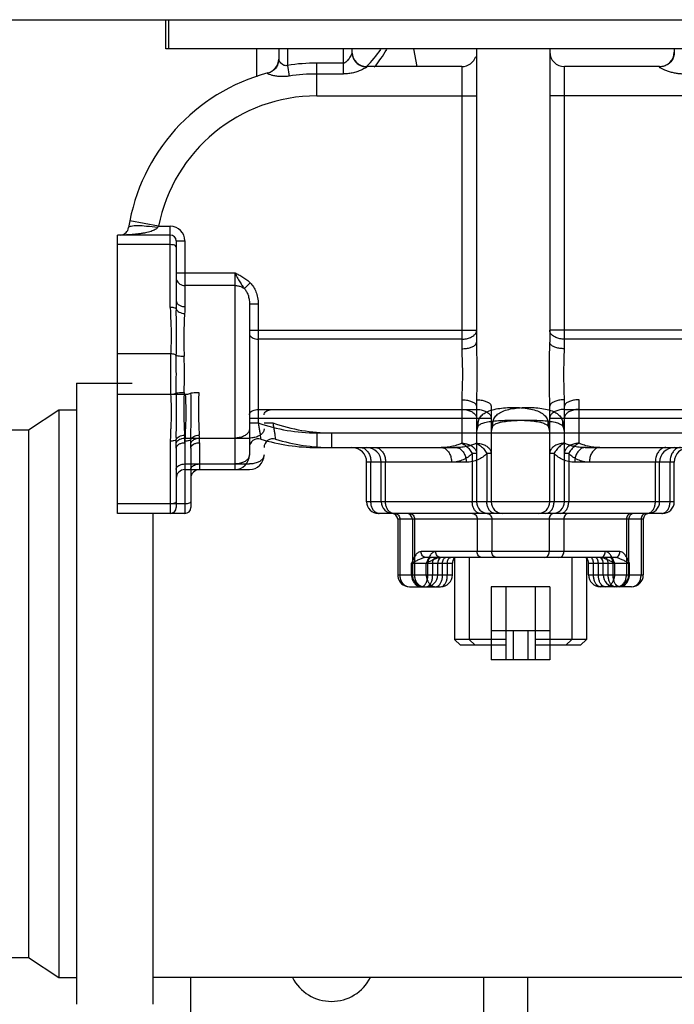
# Model space of a CAD drawing. Header units: millimetres. Extents: x 8 to 399, y 9 to 282.
# Tile 4 of 31: x 97 to 108, y 23 to 40. Entities that reach past the tile are written whole.
import ezdxf

# ---------------------------------------------------------------- set-up
doc = ezdxf.new("R2010")
doc.units = ezdxf.units.MM
doc.header["$LTSCALE"] = 23.1
doc.layers.get('0').update_dxf_attribs({"linetype": 'CONTINUOUS'})
doc.layers.add('02___PRT_ALL_AXES', color=7, linetype='CONTINUOUS')

msp = doc.modelspace()

# ---------------------------------------------------------------- linework, layer by layer
at = {"color": 7, "linetype": 'Continuous'}
for p, q in [((77.22, 40.279), (116.859, 40.279)), ((99.47, 39.779), (99.47, 40.279)), ((99.52, 39.779), (99.52, 40.279)), ((110.22, 39.779), (99.47, 39.779)), ((101.02, 39.303), (101.02, 39.779)), ((101.395, 39.779), (101.395, 39.604)), ((101.545, 39.779), (101.545, 39.5)), ((102.495, 39.779), (102.495, 39.352)), ((102.645, 39.779), (102.645, 39.722)), ((103.757, 39.479), (103.703, 39.779)), ((104.77, 39.779), (104.77, 34.774)), ((106.02, 39.779), (106.02, 34.774)), ((108.145, 39.779), (108.145, 39.722)), ((101.545, 39.5), (101.573, 39.316)), ((102.495, 39.538), (102.045, 39.538)), ((102.045, 38.979), (102.045, 39.538)), ((101.209, 39.365), (101.209, 39.37)), ((102.495, 39.352), (102.045, 39.352)), ((104.52, 39.479), (102.895, 39.479)), ((102.895, 39.479), (102.895, 39.474)), ((104.52, 39.479), (104.52, 34.665)), ((107.895, 39.479), (106.27, 39.479)), ((106.27, 34.665), (106.27, 39.479)), ((107.895, 39.474), (107.895, 39.479)), ((102.045, 38.979), (104.77, 38.979)), ((108.745, 38.979), (106.02, 38.979)), ((99.345, 36.754), (98.855, 36.849)), ((99.345, 36.754), (99.545, 36.754)), ((99.545, 35.371), (99.545, 36.754)), ((99.545, 36.604), (98.645, 36.604)), ((98.645, 31.854), (98.645, 36.604)), ((99.645, 36.504), (99.795, 36.504)), ((99.645, 36.504), (99.645, 35.483)), ((99.795, 36.504), (99.795, 35.384)), ((99.545, 36.441), (98.645, 36.441)), ((99.645, 35.961), (100.645, 35.961)), ((100.645, 35.961), (100.645, 32.604)), ((100.81, 35.69), (100.909, 35.788)), ((100.645, 35.744), (99.795, 35.744)), ((100.895, 35.429), (101.045, 35.429)), ((100.895, 35.429), (100.895, 32.854)), ((101.045, 35.429), (101.045, 33.4)), ((100.895, 34.979), (104.77, 34.979)), ((109.895, 34.979), (106.02, 34.979)), ((104.52, 34.829), (101.045, 34.829)), ((109.745, 34.829), (106.27, 34.829)), ((99.55, 34.577), (98.645, 34.577)), ((99.55, 33.881), (98.645, 33.881)), ((99.8, 33.881), (98.895, 33.881)), ((104.52, 33.793), (104.52, 33.052)), ((104.77, 33.793), (104.77, 33.052)), ((106.27, 33.052), (106.27, 33.793)), ((106.52, 33.052), (106.52, 33.793)), ((101.045, 33.629), (104.52, 33.629)), ((101.295, 33.629), (104.77, 33.629)), ((104.77, 33.684), (104.77, 32.054)), ((105.02, 33.684), (105.02, 32.054)), ((106.02, 32.054), (106.02, 33.684)), ((106.27, 32.054), (106.27, 33.684)), ((106.27, 33.629), (109.745, 33.629)), ((106.52, 33.629), (109.995, 33.629)), ((100.895, 33.479), (104.77, 33.479)), ((101.145, 33.479), (105.02, 33.479)), ((106.02, 33.479), (109.895, 33.479)), ((106.27, 33.479), (110.145, 33.479)), ((90.87, 33.279), (97.125, 33.279)), ((97.125, 33.279), (97.125, 24.279)), ((100.895, 33.4), (101.045, 33.4)), ((101.145, 33.4), (101.295, 33.4)), ((99.793, 33.14), (100.645, 33.14)), ((100.043, 33.14), (100.895, 33.14)), ((102.045, 33.229), (108.745, 33.229)), ((102.045, 33.229), (102.045, 32.979)), ((102.295, 33.229), (108.995, 33.229)), ((102.295, 33.229), (102.295, 32.979)), ((99.545, 33.087), (99.545, 31.854)), ((99.645, 32.968), (99.645, 31.954)), ((99.795, 33.087), (99.795, 31.854)), ((99.795, 33.061), (99.795, 32.604)), ((99.895, 32.968), (99.895, 31.954)), ((100.045, 33.061), (100.045, 32.604)), ((102.045, 32.979), (104.166, 32.979)), ((102.295, 32.979), (104.416, 32.979)), ((106.623, 32.979), (108.745, 32.979)), ((106.873, 32.979), (108.995, 32.979)), ((104.77, 32.875), (104.697, 32.875)), ((104.697, 32.875), (104.697, 32.054)), ((105.02, 32.875), (104.947, 32.875)), ((104.947, 32.875), (104.947, 32.054)), ((106.093, 32.875), (106.093, 32.054)), ((106.343, 32.875), (106.343, 32.054)), ((99.795, 32.698), (100.645, 32.698)), ((99.795, 32.604), (100.645, 32.604)), ((100.045, 32.698), (100.895, 32.698)), ((100.045, 32.604), (100.895, 32.604)), ((104.343, 32.729), (102.895, 32.729)), ((102.895, 32.054), (102.895, 32.729)), ((102.968, 32.054), (102.968, 32.729)), ((104.593, 32.729), (103.145, 32.729)), ((103.145, 32.054), (103.145, 32.729)), ((103.218, 32.054), (103.218, 32.729)), ((107.895, 32.729), (106.447, 32.729)), ((108.145, 32.729), (106.697, 32.729)), ((107.822, 32.054), (107.822, 32.729)), ((107.895, 32.054), (107.895, 32.729)), ((108.072, 32.054), (108.072, 32.729)), ((108.145, 32.054), (108.145, 32.729)), ((99.545, 32.017), (98.645, 32.017)), ((99.795, 32.017), (98.895, 32.017)), ((107.895, 32.054), (102.895, 32.054)), ((108.145, 32.054), (103.145, 32.054)), ((99.545, 31.854), (98.645, 31.854)), ((99.795, 31.854), (98.895, 31.854)), ((107.695, 31.854), (103.095, 31.854)), ((107.945, 31.854), (103.345, 31.854)), ((107.365, 31.754), (103.425, 31.754)), ((103.425, 31.754), (103.425, 30.804)), ((103.461, 31.754), (103.461, 30.804)), ((107.615, 31.754), (103.675, 31.754)), ((103.675, 31.754), (103.675, 30.804)), ((103.711, 31.754), (103.711, 30.804)), ((104.78, 31.754), (104.78, 31.204)), ((105.03, 31.754), (105.03, 31.204)), ((106.009, 31.754), (106.009, 31.204)), ((106.259, 31.754), (106.259, 31.204)), ((107.328, 31.754), (107.328, 30.804)), ((107.365, 31.754), (107.365, 30.804)), ((107.578, 31.754), (107.578, 30.804)), ((107.615, 31.754), (107.615, 30.804)), ((106.965, 31.204), (103.824, 31.204)), ((104.395, 31.104), (103.906, 31.104)), ((107.215, 31.204), (104.074, 31.204)), ((104.152, 31.099), (104.157, 31.103)), ((104.645, 31.104), (104.156, 31.104)), ((104.402, 31.099), (104.407, 31.103)), ((106.884, 31.104), (106.395, 31.104)), ((106.632, 31.104), (106.637, 31.1)), ((106.637, 31.1), (106.653, 31.081)), ((107.134, 31.104), (106.645, 31.104)), ((106.653, 31.081), (106.671, 31.05)), ((106.882, 31.104), (106.887, 31.1)), ((106.887, 31.1), (106.903, 31.081)), ((106.903, 31.081), (106.921, 31.05)), ((103.662, 31.004), (104.108, 31.004)), ((103.662, 30.804), (103.662, 31.004)), ((103.912, 31.004), (104.358, 31.004)), ((103.912, 30.804), (103.912, 31.004)), ((103.941, 30.804), (103.941, 31.004)), ((104.022, 30.804), (104.022, 31.004)), ((104.108, 30.804), (104.108, 31.004)), ((104.119, 31.05), (104.119, 31.05)), ((104.191, 30.804), (104.191, 31.004)), ((104.272, 30.804), (104.272, 31.004)), ((104.358, 30.804), (104.358, 31.004)), ((104.369, 31.05), (104.369, 31.05)), ((106.671, 31.05), (106.671, 31.05)), ((106.682, 31.004), (107.128, 31.004)), ((106.682, 30.804), (106.682, 31.004)), ((106.767, 30.804), (106.767, 31.004)), ((106.849, 30.804), (106.849, 31.004)), ((106.921, 31.05), (106.921, 31.05)), ((106.932, 31.004), (107.378, 31.004)), ((106.932, 30.804), (106.932, 31.004)), ((107.017, 30.804), (107.017, 31.004)), ((107.099, 30.804), (107.099, 31.004)), ((107.128, 30.804), (107.128, 31.004)), ((107.378, 30.804), (107.378, 31.004)), ((103.425, 30.804), (104.108, 30.804)), ((103.675, 30.804), (104.358, 30.804)), ((106.682, 30.804), (107.365, 30.804)), ((106.932, 30.804), (107.615, 30.804)), ((103.625, 30.604), (103.908, 30.604)), ((103.875, 30.604), (104.158, 30.604)), ((105.77, 30.604), (105.02, 30.604)), ((105.02, 30.604), (105.02, 29.354)), ((106.02, 30.604), (105.27, 30.604)), ((105.27, 30.604), (105.27, 29.354)), ((105.77, 30.604), (105.77, 29.354)), ((106.02, 30.604), (106.02, 29.354)), ((107.165, 30.604), (106.882, 30.604)), ((107.415, 30.604), (107.132, 30.604)), ((105.77, 29.854), (105.02, 29.854)), ((106.02, 29.854), (105.27, 29.854)), ((105.395, 29.854), (105.395, 29.354)), ((105.645, 29.854), (105.645, 29.354)), ((105.02, 29.704), (104.395, 29.704)), ((104.495, 29.604), (104.395, 29.704)), ((105.02, 29.604), (104.495, 29.604)), ((105.27, 29.704), (104.645, 29.704)), ((104.745, 29.604), (104.645, 29.704)), ((105.27, 29.604), (104.745, 29.604)), ((106.395, 29.704), (105.77, 29.704)), ((106.295, 29.604), (105.77, 29.604)), ((106.645, 29.704), (106.02, 29.704)), ((106.545, 29.604), (106.02, 29.604)), ((106.295, 29.604), (106.395, 29.704)), ((106.545, 29.604), (106.645, 29.704)), ((105.77, 29.354), (105.02, 29.354)), ((106.02, 29.354), (105.27, 29.354)), ((96.795, 24.279), (97.125, 24.279)), ((99.895, 21.879), (99.895, 23.936)), ((104.895, 21.879), (104.895, 23.936)), ((105.645, 21.879), (105.645, 23.936))]:
    msp.add_line(p, q, dxfattribs=at)
for points in [[(104.119, 31.05), (104.137, 31.08), (104.152, 31.099)], [(104.369, 31.05), (104.387, 31.08), (104.402, 31.099)]]:
    msp.add_lwpolyline(points, dxfattribs=at)
for centre, radius, start, end in [((102.895, 39.729), 0.25, 181.5218, 270), ((101.264, 41.085), 2.287, 315.4644, 324.9165), ((101.22, 40.944), 2.333, 320.7311, 329.835), ((104.52, 39.729), 0.25, 270, 342.0001), ((106.27, 39.729), 0.25, 180, 270), ((107.895, 39.729), 0.25, 270, 358.4781), ((101.145, 39.611), 0.25, 284.8984, 358.4247), ((102.045, 36.229), 3.309, 90, 98.6907), ((102.045, 36.229), 3.25, 104.9006, 171.1173), ((102.045, 36.229), 3.123, 90, 98.6908), ((102.045, 36.229), 2.75, 90, 168.9942), ((98.686, 36.754), 0.15, 276.0932, 351.1173), ((99.545, 36.504), 0.25, 0, 90), ((99.545, 36.504), 0.1, 0, 90), ((90.947, 34.229), 8.84, 357.9848, 2.0155), ((102.045, 36.229), 3, 250.529, 270), ((102.295, 36.229), 3, 250.529, 270), ((105.02, 33.229), 0.25, 157.9819, 180), ((105.468, 33.229), 0.699, 175.881, 180.0017), ((105.456, 33.23), 0.686, 170.6085, 175.889), ((105.424, 33.235), 0.654, 163.9299, 170.6271), ((105.27, 33.229), 0.25, 157.9819, 180), ((105.718, 33.229), 0.699, 175.881, 180.0017), ((105.706, 33.23), 0.686, 170.6085, 175.889), ((105.674, 33.235), 0.654, 163.9299, 170.6271), ((105.77, 33.229), 0.25, 0, 22.02), ((105.329, 33.229), 0.691, 4.077, 6.5572), ((105.321, 33.229), 0.699, 359.9983, 4.076), ((106.02, 33.229), 0.25, 0, 22.02), ((105.579, 33.229), 0.691, 4.077, 6.5572), ((105.571, 33.229), 0.699, 359.9983, 4.076), ((92.603, 32.921), 7.042, 1.0772, 1.5734), ((97.662, 33.022), 2.134, 3.1672, 4.5708), ((98.223, 33.062), 1.572, 359.9904, 2.8566), ((92.853, 32.921), 7.042, 1.0772, 1.5734), ((97.912, 33.022), 2.134, 3.1672, 4.5708), ((98.473, 33.062), 1.572, 359.9904, 2.8566), ((101.045, 32.979), 0.15, 72.8909, 180), ((102.045, 36.229), 3.25, 252.8954, 270), ((101.295, 32.979), 0.15, 72.8909, 180), ((102.295, 36.229), 3.25, 252.8954, 270), ((95.022, 32.968), 4.623, 359.9985, 1.0535), ((95.272, 32.968), 4.623, 359.9985, 1.0535), ((102.645, 32.729), 0.25, 0, 90), ((102.895, 32.729), 0.25, 0, 90), ((108.145, 32.729), 0.25, 90, 180), ((108.395, 32.729), 0.25, 90, 180), ((100.645, 32.854), 0.25, 270, 0), ((100.895, 32.854), 0.25, 270, 0), ((99.795, 32.454), 0.15, 90, 180), ((100.045, 32.454), 0.15, 90, 180), ((99.545, 31.954), 0.1, 270, 0), ((99.795, 31.954), 0.1, 270, 0), ((103.095, 32.054), 0.2, 180, 270), ((103.345, 32.054), 0.2, 180, 270), ((104.97, 32.054), 0.2, 180, 270), ((105.22, 32.054), 0.2, 180, 270), ((105.82, 32.054), 0.2, 270, 0), ((106.07, 32.054), 0.2, 270, 0), ((107.695, 32.054), 0.2, 270, 0), ((107.945, 32.054), 0.2, 270, 0), ((103.11, 31.953), 0.0988, 261.6427, 269.9375), ((103.325, 31.754), 0.1, 0, 89.9967), ((103.36, 31.953), 0.0988, 261.6427, 269.9375), ((103.575, 31.754), 0.1, 0, 89.9967), ((107.465, 31.754), 0.1, 90.0024, 180), ((107.715, 31.754), 0.1, 90.0024, 180), ((107.68, 31.953), 0.0988, 270.0625, 278.3573), ((107.93, 31.953), 0.0988, 270.0625, 278.3573), ((104.208, 31.004), 0.1, 152.3265, 180), ((104.458, 31.004), 0.1, 152.3265, 180), ((106.737, 31.084), 0.075, 203.3422, 207.5434), ((106.582, 31.004), 0.1, 0, 27.5837), ((106.987, 31.084), 0.075, 203.3422, 207.5434), ((106.832, 31.004), 0.1, 0, 27.5837), ((103.625, 30.804), 0.2, 179.9919, 186.4649), ((103.625, 30.804), 0.2, 186.4622, 270), ((103.875, 30.804), 0.2, 179.9919, 186.4649), ((103.875, 30.804), 0.2, 186.4622, 270), ((103.908, 30.804), 0.2, 270.0002, 359.9996), ((104.158, 30.804), 0.2, 270.0002, 359.9996), ((106.882, 30.804), 0.2, 179.9995, 270.0002), ((107.132, 30.804), 0.2, 179.9995, 270.0002), ((107.165, 30.804), 0.2, 270.0002, 359.9996), ((107.415, 30.804), 0.2, 270.0002, 359.9996)]:
    msp.add_arc(centre, radius, start, end, dxfattribs=at)
for points, start_tangent, end_tangent in [([(102.642, 39.704), (102.629, 39.676), (102.609, 39.638), (102.582, 39.597), (102.553, 39.564), (102.523, 39.544), (102.495, 39.538)], (-0.292743, -0.956191), (-0.999999, -0.001431)), ([(102.645, 39.722), (102.642, 39.704)], (-0.000204, -1), (-0.292743, -0.956191)), ([(102.645, 39.722), (102.657, 39.646), (102.693, 39.577), (102.748, 39.522), (102.818, 39.487), (102.895, 39.474)], (0, -1), (1, 0.000002)), ([(108.145, 39.722), (108.133, 39.646), (108.097, 39.577), (108.042, 39.522), (107.972, 39.487), (107.895, 39.474)], (0, -1), (-1, 0)), ([(101.395, 39.604), (101.382, 39.524), (101.343, 39.453), (101.283, 39.398), (101.209, 39.365)], (0.000001, -1), (-0.967452, -0.253053)), ([(101.545, 39.5), (101.518, 39.494), (101.489, 39.498), (101.46, 39.514), (101.433, 39.538), (101.411, 39.566), (101.395, 39.604)], (-0.926028, -0.377456), (0.000181, 1)), ([(101.573, 39.316), (101.505, 39.308), (101.435, 39.308), (101.364, 39.314), (101.297, 39.326), (101.246, 39.341), (101.209, 39.365)], (-0.988618, -0.150448), (0.097761, 0.99521)), ([(102.895, 39.474), (102.854, 39.444), (102.8, 39.418), (102.728, 39.391), (102.649, 39.369), (102.57, 39.356), (102.495, 39.352)], (-0.000412, -1), (-0.999999, -0.001317)), ([(108.295, 39.352), (108.23, 39.355), (108.164, 39.364), (108.096, 39.38), (108.031, 39.402), (107.971, 39.426), (107.928, 39.448), (107.895, 39.474)], (-1, 0.000477), (-0.0002, 1)), ([(99.328, 36.731), (99.312, 36.713), (99.286, 36.697), (99.254, 36.681), (99.216, 36.667), (99.171, 36.654), (99.121, 36.642), (99.064, 36.632), (99.002, 36.623), (98.933, 36.615), (98.857, 36.609), (98.775, 36.605), (98.702, 36.604)], (-0.535439, -0.844574), (-0.999981, -0.00609)), ([(99.328, 36.731), (99.141, 36.753), (98.983, 36.761), (98.875, 36.753), (98.845, 36.744), (98.834, 36.731)], (-0.988561, 0.15082), (-0.155066, -0.987904)), ([(99.345, 36.754), (99.328, 36.731)], (-0.643886, -0.765122), (-0.561323, -0.827597)), ([(99.645, 36.406), (99.616, 36.431), (99.583, 36.438), (99.545, 36.441)], (0, 1), (-1, 0)), ([(100.645, 35.961), (100.686, 35.88), (100.731, 35.804), (100.773, 35.741), (100.81, 35.69)], (0.413709, -0.910409), (0.580786, -0.814057)), ([(100.645, 35.961), (100.711, 35.927), (100.782, 35.887), (100.851, 35.84), (100.909, 35.788)], (0.894577, -0.446914), (0.700446, -0.713706)), ([(99.645, 35.874), (99.652, 35.834), (99.674, 35.798), (99.707, 35.769), (99.749, 35.751), (99.795, 35.744)], (0, -1), (1, 0)), ([(100.909, 35.788), (100.964, 35.72), (101.007, 35.636), (101.035, 35.539), (101.045, 35.429)], (0.700605, -0.713549), (-0.000028, -1)), ([(100.645, 35.744), (100.705, 35.738), (100.761, 35.72), (100.81, 35.69)], (1, 0), (0.794719, -0.606977)), ([(100.81, 35.69), (100.844, 35.642), (100.871, 35.582), (100.889, 35.511), (100.895, 35.429)], (0.657602, -0.753366), (-0.000004, -1)), ([(99.645, 35.483), (99.645, 35.44), (99.644, 35.393), (99.643, 35.344)], (0, -1), (-0.027106, -0.999633)), ([(99.645, 35.483), (99.656, 35.445), (99.689, 35.413), (99.737, 35.391), (99.795, 35.384)], (0, -1), (1, 0)), ([(99.545, 35.371), (99.547, 35.271), (99.551, 35.172), (99.555, 35.072), (99.559, 34.965), (99.559, 34.849), (99.556, 34.72), (99.55, 34.577)], (0.000057, -1), (-0.044939, -0.99899)), ([(99.643, 35.344), (99.608, 35.363), (99.578, 35.369), (99.545, 35.371)], (-0.521598, 0.853192), (-1, 0)), ([(99.643, 35.344), (99.643, 35.15), (99.645, 34.979), (99.646, 34.823), (99.644, 34.681), (99.642, 34.552)], (-0.02548, -0.999675), (-0.013259, -0.999912)), ([(99.643, 35.344), (99.661, 35.315), (99.695, 35.29), (99.739, 35.273), (99.789, 35.266)], (0.320935, -0.947101), (0.998893, -0.047051)), ([(99.795, 35.384), (99.794, 35.348), (99.792, 35.308), (99.789, 35.266)], (0.000003, -1), (-0.078605, -0.996906)), ([(99.789, 35.266), (99.78, 35.102), (99.777, 34.946), (99.776, 34.799), (99.778, 34.663), (99.781, 34.54)], (-0.078781, -0.996892), (0.034517, -0.999404)), ([(104.52, 34.829), (104.597, 34.836), (104.667, 34.858), (104.722, 34.891), (104.758, 34.933), (104.77, 34.979)], (1, 0), (0, 1)), ([(106.27, 34.829), (106.193, 34.836), (106.123, 34.858), (106.068, 34.891), (106.032, 34.933), (106.02, 34.979)], (-1, 0), (0, 1)), ([(100.895, 34.919), (100.902, 34.891), (100.924, 34.866), (100.957, 34.846), (100.999, 34.833), (101.045, 34.829)], (0, -1), (1, 0)), ([(104.52, 34.665), (104.597, 34.67), (104.667, 34.686), (104.722, 34.71), (104.758, 34.74), (104.77, 34.774)], (1, -0.000011), (0, 1)), ([(104.52, 34.665), (104.523, 34.497), (104.528, 34.319), (104.528, 34.138), (104.523, 33.961), (104.52, 33.793)], (-0.000172, -1), (0.000173, -1)), ([(104.77, 34.774), (104.772, 34.564), (104.776, 34.342), (104.776, 34.116), (104.772, 33.894), (104.77, 33.684)], (-0.000022, -1), (0.000022, -1)), ([(106.02, 33.684), (106.016, 33.948), (106.013, 34.229), (106.016, 34.51), (106.02, 34.774)], (-0.000015, 1), (0.000016, 1)), ([(106.27, 34.665), (106.193, 34.67), (106.123, 34.686), (106.068, 34.71), (106.032, 34.74), (106.02, 34.774)], (-1, 0), (0, 1)), ([(106.27, 33.793), (106.265, 34.004), (106.261, 34.229), (106.265, 34.454), (106.27, 34.665)], (-0.000038, 1), (0.000038, 1)), ([(99.55, 34.577), (99.546, 34.407), (99.546, 34.229), (99.546, 34.051), (99.55, 33.881)], (-0.040833, -0.999166), (0.040821, -0.999166)), ([(99.642, 34.552), (99.621, 34.564), (99.588, 34.573), (99.55, 34.577)], (-0.749545, 0.661953), (-0.999215, 0.039619)), ([(99.642, 34.552), (99.675, 34.544), (99.724, 34.54), (99.781, 34.54)], (0.929074, -0.369894), (0.999531, 0.030626)), ([(99.642, 34.552), (99.642, 34.338), (99.642, 34.119), (99.642, 33.906)], (-0.012584, -0.999921), (0.012554, -0.999921)), ([(99.55, 33.881), (99.556, 33.758), (99.559, 33.646), (99.559, 33.543), (99.558, 33.449), (99.554, 33.363), (99.551, 33.284), (99.548, 33.212), (99.546, 33.146), (99.545, 33.087)], (0.044971, -0.998988), (-0.00001, -1)), ([(99.642, 33.906), (99.621, 33.894), (99.588, 33.885), (99.55, 33.881)], (-0.749546, -0.661952), (-0.999216, -0.039593)), ([(99.642, 33.906), (99.645, 33.734), (99.646, 33.546), (99.643, 33.34), (99.643, 33.114)], (0.01325, -0.999912), (0.025533, -0.999674)), ([(99.642, 33.906), (99.675, 33.913), (99.724, 33.918), (99.781, 33.918)], (0.929038, 0.369983), (0.999527, -0.030752)), ([(99.781, 33.918), (99.777, 33.753), (99.776, 33.575), (99.779, 33.385), (99.789, 33.192)], (-0.034544, -0.999403), (0.078855, -0.996886)), ([(99.8, 33.881), (99.806, 33.758), (99.809, 33.646), (99.809, 33.543), (99.808, 33.449), (99.804, 33.363), (99.801, 33.284), (99.798, 33.212), (99.796, 33.146), (99.795, 33.087)], (0.044971, -0.998988), (-0.00001, -1)), ([(99.892, 33.906), (99.871, 33.894), (99.838, 33.885), (99.8, 33.881)], (-0.749546, -0.661952), (-0.999216, -0.039593)), ([(99.892, 33.906), (99.895, 33.734), (99.896, 33.546), (99.893, 33.34), (99.893, 33.114)], (0.01325, -0.999912), (0.025533, -0.999674)), ([(99.892, 33.906), (99.925, 33.913), (99.974, 33.918), (100.031, 33.918)], (0.929038, 0.369983), (0.999527, -0.030752)), ([(100.031, 33.918), (100.027, 33.753), (100.026, 33.575), (100.029, 33.385), (100.039, 33.192)], (-0.034544, -0.999403), (0.078855, -0.996886)), ([(104.52, 33.793), (104.597, 33.788), (104.667, 33.772), (104.722, 33.748), (104.758, 33.718), (104.77, 33.684)], (1, 0), (0, -1)), ([(104.77, 33.793), (104.847, 33.788), (104.917, 33.772), (104.972, 33.748), (105.008, 33.718), (105.02, 33.684)], (1, 0), (0, -1)), ([(106.27, 33.793), (106.193, 33.788), (106.123, 33.772), (106.068, 33.748), (106.032, 33.718), (106.02, 33.684)], (-1, 0.000016), (0, -1)), ([(106.52, 33.793), (106.443, 33.788), (106.373, 33.772), (106.318, 33.748), (106.282, 33.718), (106.27, 33.684)], (-1, 0.000016), (0, -1)), ([(100.895, 33.539), (100.902, 33.567), (100.924, 33.592), (100.957, 33.612), (100.999, 33.624), (101.045, 33.629)], (0, 1), (1, 0)), ([(101.145, 33.539), (101.152, 33.567), (101.174, 33.592), (101.207, 33.612), (101.249, 33.624), (101.295, 33.629)], (0, 1), (1, 0)), ([(104.52, 33.629), (104.597, 33.622), (104.667, 33.6), (104.722, 33.567), (104.758, 33.525), (104.77, 33.479)], (1, 0), (0, -1)), ([(104.77, 33.629), (104.847, 33.622), (104.917, 33.6), (104.972, 33.567), (105.008, 33.525), (105.02, 33.479)], (1, 0), (0, -1)), ([(104.796, 33.416), (104.827, 33.487), (104.88, 33.546), (104.961, 33.594), (105.071, 33.63), (105.198, 33.651), (105.332, 33.661), (105.468, 33.661), (105.601, 33.65), (105.727, 33.628), (105.834, 33.592), (105.912, 33.544), (105.963, 33.486), (105.994, 33.416)], (0.275779, 0.961221), (0.276102, -0.961128)), ([(105.046, 33.416), (105.077, 33.487), (105.13, 33.546), (105.211, 33.594), (105.321, 33.63), (105.448, 33.651), (105.582, 33.661), (105.718, 33.661), (105.851, 33.65), (105.977, 33.628), (106.084, 33.592), (106.162, 33.544), (106.213, 33.486), (106.244, 33.416)], (0.275779, 0.961221), (0.276102, -0.961128)), ([(106.27, 33.629), (106.193, 33.622), (106.123, 33.6), (106.068, 33.567), (106.032, 33.525), (106.02, 33.479)], (-1, 0), (0, -1)), ([(106.52, 33.629), (106.443, 33.622), (106.373, 33.6), (106.318, 33.567), (106.282, 33.525), (106.27, 33.479)], (-1, 0), (0, -1)), ([(104.788, 33.323), (104.812, 33.358), (104.857, 33.387), (104.932, 33.412), (105.042, 33.429), (105.177, 33.44), (105.324, 33.445), (105.476, 33.445), (105.623, 33.44), (105.756, 33.428), (105.862, 33.41), (105.935, 33.386), (105.979, 33.357), (106.002, 33.323)], (0.375055, 0.927002), (0.374947, -0.927046)), ([(105.038, 33.323), (105.062, 33.358), (105.107, 33.387), (105.182, 33.412), (105.292, 33.429), (105.427, 33.44), (105.574, 33.445), (105.726, 33.445), (105.873, 33.44), (106.006, 33.428), (106.112, 33.41), (106.185, 33.386), (106.229, 33.357), (106.252, 33.323)], (0.375055, 0.927002), (0.374947, -0.927046)), ([(100.895, 33.296), (100.883, 33.247), (100.847, 33.204), (100.792, 33.17), (100.722, 33.148), (100.645, 33.14)], (0, -1), (-1, 0)), ([(101.145, 33.296), (101.133, 33.247), (101.097, 33.204), (101.042, 33.17), (100.972, 33.148), (100.895, 33.14)], (0, -1), (-1, 0)), ([(101.045, 33.4), (101.058, 33.325), (101.069, 33.257), (101.078, 33.2), (101.084, 33.158), (101.089, 33.123)], (0.174202, -0.98471), (0.140977, -0.990013)), ([(101.295, 33.4), (101.308, 33.325), (101.319, 33.257), (101.328, 33.2), (101.334, 33.158), (101.339, 33.123)], (0.174202, -0.98471), (0.140977, -0.990013)), ([(104.788, 33.323), (104.797, 33.353), (104.799, 33.384), (104.796, 33.416)], (0.37525, 0.926924), (-0.196891, 0.980425)), ([(105.038, 33.323), (105.047, 33.353), (105.049, 33.384), (105.046, 33.416)], (0.37525, 0.926924), (-0.196891, 0.980425)), ([(106.002, 33.323), (105.993, 33.353), (105.99, 33.384), (105.994, 33.416)], (-0.374935, 0.927051), (0.197852, 0.980232)), ([(105.994, 33.416), (106.004, 33.377), (106.011, 33.341), (106.015, 33.308)], (0.27754, -0.960714), (0.114236, -0.993454)), ([(106.252, 33.323), (106.243, 33.353), (106.24, 33.384), (106.244, 33.416)], (-0.374935, 0.927051), (0.197852, 0.980232)), ([(106.244, 33.416), (106.254, 33.377), (106.261, 33.341), (106.265, 33.308)], (0.27754, -0.960714), (0.114236, -0.993454)), ([(99.643, 33.114), (99.608, 33.094), (99.578, 33.089), (99.545, 33.087)], (-0.521599, -0.853191), (-1, 0)), ([(99.643, 33.114), (99.661, 33.143), (99.695, 33.168), (99.739, 33.185), (99.789, 33.192)], (0.320937, 0.9471), (0.998891, 0.047078)), ([(99.644, 33.053), (99.66, 33.086), (99.693, 33.113), (99.74, 33.132), (99.793, 33.14)], (0.187317, 0.982299), (0.999532, 0.030576)), ([(99.893, 33.114), (99.858, 33.094), (99.828, 33.089), (99.795, 33.087)], (-0.521599, -0.853191), (-1, 0)), ([(99.893, 33.114), (99.911, 33.143), (99.945, 33.168), (99.989, 33.185), (100.039, 33.192)], (0.320937, 0.9471), (0.998891, 0.047078)), ([(99.894, 33.053), (99.91, 33.086), (99.943, 33.113), (99.99, 33.132), (100.043, 33.14)], (0.187317, 0.982299), (0.999532, 0.030576)), ([(99.645, 32.968), (99.656, 33.004), (99.689, 33.034), (99.737, 33.054), (99.795, 33.061)], (0, 1), (1, 0)), ([(99.895, 32.968), (99.906, 33.004), (99.939, 33.034), (99.987, 33.054), (100.045, 33.061)], (0, 1), (1, 0)), ([(102.791, 32.979), (102.846, 32.967), (102.895, 32.931), (102.934, 32.876), (102.959, 32.806), (102.968, 32.729)], (1, 0), (0, -1)), ([(103.041, 32.979), (103.096, 32.967), (103.145, 32.931), (103.184, 32.876), (103.209, 32.806), (103.218, 32.729)], (1, 0), (0, -1)), ([(104.52, 33.052), (104.449, 33.023), (104.366, 33), (104.271, 32.984), (104.166, 32.979)], (-0.894352, -0.447364), (-1, 0.000001)), ([(104.166, 32.979), (104.221, 32.967), (104.27, 32.931), (104.309, 32.876), (104.334, 32.806), (104.343, 32.729)], (1, 0), (0, -1)), ([(104.77, 33.052), (104.699, 33.023), (104.616, 33), (104.521, 32.984), (104.416, 32.979)], (-0.894352, -0.447364), (-1, 0.000001)), ([(104.416, 32.979), (104.471, 32.967), (104.52, 32.931), (104.559, 32.876), (104.584, 32.806), (104.593, 32.729)], (1, 0), (0, -1)), ([(104.52, 33.052), (104.597, 33.043), (104.667, 33.018), (104.722, 32.979), (104.758, 32.93), (104.77, 32.875)], (1, 0), (0, -1)), ([(104.52, 33.052), (104.59, 33.007), (104.651, 32.945), (104.697, 32.875)], (0.901436, -0.432911), (0.471449, -0.881893)), ([(104.77, 33.052), (104.847, 33.043), (104.917, 33.018), (104.972, 32.979), (105.008, 32.93), (105.02, 32.875)], (1, 0), (0, -1)), ([(104.77, 33.052), (104.84, 33.007), (104.901, 32.945), (104.947, 32.875)], (0.901436, -0.432911), (0.471449, -0.881893)), ([(106.27, 33.052), (106.193, 33.043), (106.123, 33.018), (106.068, 32.979), (106.032, 32.93), (106.02, 32.875)], (-1, 0), (0, -1)), ([(106.27, 33.052), (106.2, 33.007), (106.139, 32.945), (106.093, 32.875)], (-0.901436, -0.432912), (-0.471448, -0.881894)), ([(106.623, 32.979), (106.519, 32.984), (106.424, 33), (106.341, 33.023), (106.27, 33.052)], (-1, 0), (-0.894342, 0.447384)), ([(106.52, 33.052), (106.443, 33.043), (106.373, 33.018), (106.318, 32.979), (106.282, 32.93), (106.27, 32.875)], (-1, 0), (0, -1)), ([(106.52, 33.052), (106.45, 33.007), (106.389, 32.945), (106.343, 32.875)], (-0.901436, -0.432912), (-0.471448, -0.881894)), ([(106.623, 32.979), (106.569, 32.967), (106.52, 32.931), (106.48, 32.876), (106.455, 32.806), (106.447, 32.729)], (-1, 0), (0, -1)), ([(106.873, 32.979), (106.769, 32.984), (106.674, 33), (106.591, 33.023), (106.52, 33.052)], (-1, 0), (-0.894342, 0.447384)), ([(106.873, 32.979), (106.819, 32.967), (106.77, 32.931), (106.73, 32.876), (106.705, 32.806), (106.697, 32.729)], (-1, 0), (0, -1)), ([(107.998, 32.979), (107.944, 32.967), (107.895, 32.931), (107.855, 32.876), (107.83, 32.806), (107.822, 32.729)], (-1, 0), (0, -1)), ([(108.248, 32.979), (108.194, 32.967), (108.145, 32.931), (108.105, 32.876), (108.08, 32.806), (108.072, 32.729)], (-1, 0), (0, -1)), ([(100.895, 32.854), (100.883, 32.806), (100.847, 32.762), (100.792, 32.728), (100.722, 32.706), (100.645, 32.698)], (0, -1), (-1, 0)), ([(101.145, 32.854), (101.133, 32.806), (101.097, 32.762), (101.042, 32.728), (100.972, 32.706), (100.895, 32.698)], (0, -1), (-1, 0)), ([(104.697, 32.875), (104.626, 32.816), (104.542, 32.77), (104.448, 32.74), (104.343, 32.729)], (-0.706808, -0.707406), (-1, 0.000038)), ([(104.947, 32.875), (104.876, 32.816), (104.792, 32.77), (104.698, 32.74), (104.593, 32.729)], (-0.706808, -0.707406), (-1, 0.000038)), ([(106.093, 32.875), (106.053, 32.875), (106.02, 32.875)], (-1, 0), (-0.999948, 0.01021)), ([(106.447, 32.729), (106.342, 32.74), (106.247, 32.77), (106.164, 32.816), (106.093, 32.875)], (-1, -0.000057), (-0.706991, 0.707222)), ([(106.343, 32.875), (106.303, 32.875), (106.27, 32.875)], (-1, 0), (-0.999948, 0.01021)), ([(106.697, 32.729), (106.592, 32.74), (106.497, 32.77), (106.414, 32.816), (106.343, 32.875)], (-1, -0.000057), (-0.706991, 0.707222)), ([(99.645, 32.605), (99.652, 32.634), (99.674, 32.66), (99.707, 32.68), (99.749, 32.694), (99.795, 32.698)], (0, 1), (1, 0)), ([(99.895, 32.605), (99.902, 32.634), (99.924, 32.66), (99.957, 32.68), (99.999, 32.694), (100.045, 32.698)], (0, 1), (1, 0)), ([(99.645, 32.052), (99.616, 32.027), (99.583, 32.019), (99.545, 32.017)], (0, -1), (-1, 0)), ([(99.895, 32.052), (99.866, 32.027), (99.833, 32.019), (99.795, 32.017)], (0, -1), (-1, 0)), ([(103.066, 31.864), (103.026, 31.892), (102.995, 31.936), (102.975, 31.992), (102.968, 32.054)], (-0.909753, 0.415149), (0, 1)), ([(103.316, 31.864), (103.276, 31.892), (103.245, 31.936), (103.225, 31.992), (103.218, 32.054)], (-0.909753, 0.415149), (0, 1)), ([(104.838, 31.854), (104.794, 31.864), (104.755, 31.892), (104.724, 31.936), (104.704, 31.992), (104.697, 32.054)], (-1, 0), (0, 1)), ([(105.088, 31.854), (105.044, 31.864), (105.005, 31.892), (104.974, 31.936), (104.954, 31.992), (104.947, 32.054)], (-1, 0), (0, 1)), ([(105.952, 31.854), (105.995, 31.864), (106.035, 31.892), (106.066, 31.936), (106.086, 31.992), (106.093, 32.054)], (1, 0), (0, 1)), ([(106.202, 31.854), (106.245, 31.864), (106.285, 31.892), (106.316, 31.936), (106.336, 31.992), (106.343, 32.054)], (1, 0), (0, 1)), ([(107.724, 31.864), (107.763, 31.892), (107.795, 31.936), (107.815, 31.992), (107.822, 32.054)], (0.909753, 0.415149), (0, 1)), ([(107.974, 31.864), (108.013, 31.892), (108.045, 31.936), (108.065, 31.992), (108.072, 32.054)], (0.909753, 0.415149), (0, 1)), ([(103.095, 31.855), (103.066, 31.864)], (-0.989528, 0.144344), (-0.909753, 0.415149)), ([(103.345, 31.855), (103.316, 31.864)], (-0.989528, 0.144344), (-0.909753, 0.415149)), ([(103.379, 31.854), (103.411, 31.846), (103.437, 31.825), (103.455, 31.792), (103.461, 31.754)], (1, 0), (0, -1)), ([(103.629, 31.854), (103.661, 31.846), (103.687, 31.825), (103.705, 31.792), (103.711, 31.754)], (1, 0), (0, -1)), ([(104.699, 31.854), (104.73, 31.846), (104.757, 31.825), (104.774, 31.792), (104.78, 31.754)], (1, 0), (0, -1)), ([(104.949, 31.854), (104.98, 31.846), (105.007, 31.825), (105.024, 31.792), (105.03, 31.754)], (1, 0), (0, -1)), ([(106.091, 31.854), (106.06, 31.846), (106.033, 31.825), (106.015, 31.792), (106.009, 31.754)], (-1, 0), (0, -1)), ([(106.341, 31.854), (106.31, 31.846), (106.283, 31.825), (106.265, 31.792), (106.259, 31.754)], (-1, 0), (0, -1)), ([(107.41, 31.854), (107.379, 31.846), (107.352, 31.825), (107.335, 31.792), (107.328, 31.754)], (-1, 0), (0, -1)), ([(107.66, 31.854), (107.629, 31.846), (107.602, 31.825), (107.585, 31.792), (107.578, 31.754)], (-1, 0), (0, -1)), ([(107.694, 31.855), (107.724, 31.864)], (0.989528, 0.144344), (0.909753, 0.415149)), ([(107.944, 31.855), (107.974, 31.864)], (0.989528, 0.144344), (0.909753, 0.415149)), ([(103.824, 31.204), (103.784, 31.193), (103.743, 31.158), (103.708, 31.106), (103.682, 31.052), (103.662, 31.004)], (-1, -0.00009), (-0.375211, -0.926939)), ([(103.906, 31.104), (103.871, 31.098), (103.824, 31.081), (103.765, 31.055), (103.707, 31.028), (103.662, 31.004)], (-1, -0.000025), (-0.856704, -0.515808)), ([(103.906, 31.104), (103.875, 31.111), (103.848, 31.133), (103.83, 31.166), (103.824, 31.204)], (-1, 0), (-0.000001, 1)), ([(104.074, 31.204), (104.034, 31.193), (103.993, 31.158), (103.958, 31.106), (103.932, 31.052), (103.912, 31.004)], (-1, -0.00009), (-0.375211, -0.926939)), ([(104.156, 31.104), (104.121, 31.098), (104.074, 31.081), (104.015, 31.055), (103.957, 31.028), (103.912, 31.004)], (-1, -0.000025), (-0.856704, -0.515808)), ([(103.941, 31.004), (103.945, 31.042), (103.957, 31.075), (103.976, 31.096), (103.998, 31.104)], (0, 1), (1, 0)), ([(104.022, 31.004), (104.027, 31.042), (104.039, 31.075), (104.058, 31.096), (104.08, 31.104)], (0, 1), (1, 0)), ([(104.156, 31.104), (104.125, 31.111), (104.098, 31.133), (104.08, 31.166), (104.074, 31.204)], (-1, 0), (-0.000001, 1)), ([(104.119, 31.05), (104.122, 31.056), (104.131, 31.082), (104.152, 31.104)], (0.461912, 0.886926), (1, -0.000041)), ([(104.191, 31.004), (104.195, 31.042), (104.207, 31.075), (104.226, 31.096), (104.248, 31.104)], (0, 1), (1, 0)), ([(104.272, 31.004), (104.277, 31.042), (104.289, 31.075), (104.308, 31.096), (104.33, 31.104)], (0, 1), (1, 0)), ([(104.369, 31.05), (104.372, 31.056), (104.381, 31.082), (104.402, 31.104)], (0.461912, 0.886926), (1, -0.000041)), ([(106.638, 31.104), (106.659, 31.081), (106.668, 31.055)], (1, -0.000059), (0.395548, -0.918445)), ([(106.767, 31.004), (106.763, 31.042), (106.75, 31.075), (106.732, 31.096), (106.71, 31.104)], (0, 1), (-1, 0)), ([(106.849, 31.004), (106.845, 31.042), (106.832, 31.075), (106.814, 31.096), (106.792, 31.104)], (0, 1), (-1, 0)), ([(106.884, 31.104), (106.915, 31.111), (106.941, 31.133), (106.959, 31.166), (106.965, 31.204)], (1, 0), (0, 1)), ([(107.128, 31.004), (107.081, 31.029), (107.022, 31.056), (106.963, 31.082), (106.918, 31.098), (106.884, 31.104)], (-0.857809, 0.513968), (-1, -0.000017)), ([(106.888, 31.104), (106.909, 31.081), (106.918, 31.055)], (1, -0.000059), (0.395548, -0.918445)), ([(107.017, 31.004), (107.013, 31.042), (107, 31.075), (106.982, 31.096), (106.96, 31.104)], (0, 1), (-1, 0)), ([(107.128, 31.004), (107.107, 31.053), (107.081, 31.108), (107.045, 31.16), (107.006, 31.193), (106.965, 31.204)], (-0.374918, 0.927058), (-1, -0.000108)), ([(107.099, 31.004), (107.095, 31.042), (107.082, 31.075), (107.064, 31.096), (107.042, 31.104)], (0, 1), (-1, 0)), ([(107.134, 31.104), (107.165, 31.111), (107.191, 31.133), (107.209, 31.166), (107.215, 31.204)], (1, 0), (0, 1)), ([(107.378, 31.004), (107.331, 31.029), (107.272, 31.056), (107.213, 31.082), (107.168, 31.098), (107.134, 31.104)], (-0.857809, 0.513968), (-1, -0.000017)), ([(107.378, 31.004), (107.357, 31.053), (107.331, 31.108), (107.295, 31.16), (107.256, 31.193), (107.215, 31.204)], (-0.374918, 0.927058), (-1, -0.000108)), ([(103.461, 30.804), (103.469, 30.742), (103.493, 30.686), (103.529, 30.642), (103.575, 30.613), (103.625, 30.604)], (0, -1), (1, 0)), ([(103.662, 30.804), (103.67, 30.742), (103.694, 30.686), (103.73, 30.642), (103.776, 30.613), (103.826, 30.604)], (0, -1), (1, 0)), ([(103.711, 30.804), (103.719, 30.742), (103.743, 30.686), (103.779, 30.642), (103.825, 30.613), (103.875, 30.604)], (0, -1), (1, 0)), ([(103.826, 30.604), (103.861, 30.614), (103.893, 30.642), (103.919, 30.686), (103.935, 30.742), (103.941, 30.804)], (1, 0), (0, 1)), ([(103.908, 30.604), (103.943, 30.614), (103.975, 30.642), (104.001, 30.686), (104.017, 30.742), (104.022, 30.804)], (1, 0), (0, 1)), ([(103.912, 30.804), (103.92, 30.742), (103.944, 30.686), (103.98, 30.642), (104.026, 30.613), (104.076, 30.604)], (0, -1), (1, 0)), ([(104.076, 30.604), (104.111, 30.614), (104.143, 30.642), (104.169, 30.686), (104.185, 30.742), (104.191, 30.804)], (1, 0), (0, 1)), ([(104.158, 30.604), (104.193, 30.614), (104.225, 30.642), (104.251, 30.686), (104.267, 30.742), (104.272, 30.804)], (1, 0), (0, 1)), ([(106.882, 30.604), (106.847, 30.614), (106.815, 30.642), (106.789, 30.686), (106.773, 30.742), (106.767, 30.804)], (-1, 0), (0, 1)), ([(106.964, 30.604), (106.928, 30.614), (106.896, 30.642), (106.871, 30.686), (106.855, 30.742), (106.849, 30.804)], (-1, 0), (0, 1)), ([(106.964, 30.604), (107.014, 30.613), (107.06, 30.642), (107.096, 30.686), (107.12, 30.742), (107.128, 30.804)], (1, 0), (0, 1)), ([(107.132, 30.604), (107.097, 30.614), (107.065, 30.642), (107.039, 30.686), (107.023, 30.742), (107.017, 30.804)], (-1, 0), (0, 1)), ([(107.214, 30.604), (107.178, 30.614), (107.146, 30.642), (107.121, 30.686), (107.105, 30.742), (107.099, 30.804)], (-1, 0), (0, 1)), ([(107.165, 30.604), (107.215, 30.613), (107.261, 30.642), (107.297, 30.686), (107.32, 30.742), (107.328, 30.804)], (1, 0), (0, 1)), ([(107.214, 30.604), (107.264, 30.613), (107.31, 30.642), (107.346, 30.686), (107.37, 30.742), (107.378, 30.804)], (1, 0), (0, 1)), ([(107.415, 30.604), (107.465, 30.613), (107.511, 30.642), (107.547, 30.686), (107.57, 30.742), (107.578, 30.804)], (1, 0), (0, 1))]:
    msp.add_spline(points, degree=3, dxfattribs=dict(at, start_tangent=start_tangent, end_tangent=end_tangent))
at = {"layer": '02___PRT_ALL_AXES', "color": 7, "linetype": 'Continuous'}
for p, q in [((97.945, 34.079), (98.895, 34.079)), ((97.945, 34.079), (97.945, 23.479)), ((97.125, 33.279), (97.645, 33.621)), ((97.645, 33.621), (97.945, 33.621)), ((97.645, 33.621), (97.645, 23.936)), ((99.245, 31.854), (99.245, 23.479)), ((106.884, 31.104), (103.906, 31.104)), ((107.134, 31.104), (104.156, 31.104)), ((104.395, 31.104), (104.395, 29.704)), ((104.645, 31.104), (104.645, 29.704)), ((106.395, 31.104), (106.395, 29.704)), ((106.645, 31.104), (106.645, 29.704)), ((97.125, 24.279), (97.645, 23.936)), ((97.645, 23.936), (97.945, 23.936)), ((111.645, 23.936), (99.245, 23.936))]:
    msp.add_line(p, q, dxfattribs=at)
msp.add_arc((102.295, 24.279), 0.75, 207.3788, 332.6212, dxfattribs=at)
at = {"layer": '02___PRT_ALL_AXES', "color": 7, "linetype": 'Continuous', "end_tangent": (0, 1)}
for points, start_tangent in [([(104.862, 31.104), (104.831, 31.111), (104.804, 31.133), (104.787, 31.166), (104.78, 31.204)], (-1, 0)), ([(105.112, 31.104), (105.081, 31.111), (105.054, 31.133), (105.037, 31.166), (105.03, 31.204)], (-1, 0)), ([(105.927, 31.104), (105.959, 31.111), (105.985, 31.133), (106.003, 31.166), (106.009, 31.204)], (1, 0)), ([(106.177, 31.104), (106.209, 31.111), (106.235, 31.133), (106.253, 31.166), (106.259, 31.204)], (1, 0))]:
    msp.add_spline(points, degree=3, dxfattribs=dict(at, start_tangent=start_tangent))

doc.saveas('drawing.dxf')
